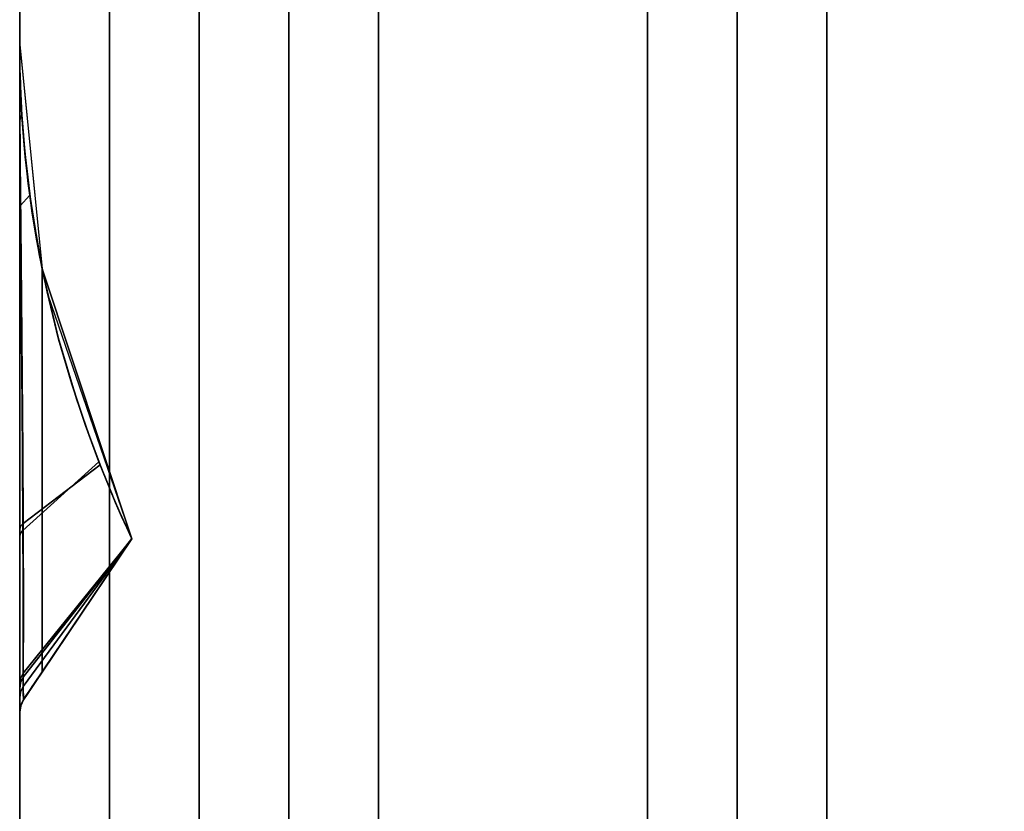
# Model space of a CAD drawing. Header units: centimetres. Extents: x -18 to 18, y -18 to 18.
# Tile 7 of 45: x -18 to -13.6, y -5.7 to -2.2. Entities that reach past the tile are written whole.
import ezdxf

# ---------------------------------------------------------------- set-up
doc = ezdxf.new("R2010")
doc.units = ezdxf.units.CM
doc.layers.get('0').update_dxf_attribs({"true_color": 0x5890e1})

msp = doc.modelspace()

# ---------------------------------------------------------------- linework, layer by layer
at = {"color": 183, "true_color": 0x8c58e1}
for points in [[(-17.9923, -17.6, 0), (-18, -17.6, 0), (-18, 17.6, 0), (-17.9923, 17.6, 0), (-17.9695, 17.6, 0), (-17.9325, 17.6, 0), (-17.8827, 17.6, 0), (-17.8221, 17.6, 0), (-17.753, 17.6, 0), (-17.678, 17.6, 0), (-17.6, 17.6, 0), (-17.6, -17.6, 0), (-17.678, -17.6, 0), (-17.753, -17.6, 0), (-17.8221, -17.6, 0), (-17.8827, -17.6, 0), (-17.9325, -17.6, 0), (-17.9695, -17.6, 0)], [(-18, 17.6, 0), (-18, -17.6, 0), (-18, -17.6, 0), (-18, 17.6, 0)], [(-17.678, 17.6, 0), (-17.753, 17.6, 0), (-17.8221, 17.6, 0), (-17.8827, 17.6, 0), (-17.9325, 17.6, 0), (-17.9695, 17.6, 0), (-17.9923, 17.6, 0), (-18, 17.6, 0), (-18, -17.6, 0), (-17.9923, -17.6, 0), (-17.9695, -17.6, 0), (-17.9325, -17.6, 0), (-17.8827, -17.6, 0), (-17.8221, -17.6, 0), (-17.753, -17.6, 0), (-17.678, -17.6, 0), (-17.6, -17.6, 0), (-17.6, 17.6, 0)], [(17.6, 17.6, 0), (17.6, -17.6, 0), (-17.6, -17.6, 0), (-17.6, 17.6, 0)], [(-17.6, 17.6, 0), (-17.6, -17.6, 0), (17.6, -17.6, 0), (17.6, 17.6, 0)], [(-17.2, -16.4, 0), (-17.2, 16.4, 0), (-17.1227, 16.4, 0), (-17.0469, 16.4, 0), (-16.9771, 16.4, 0), (-16.9171, 16.4, 0), (-16.8678, 16.4, 0), (-16.8304, 16.4, 0), (-16.8075, 16.4, 0), (-16.8, 16.4, 0), (-16.8, -16.4, 0), (-16.8075, -16.4, 0), (-16.8304, -16.4, 0), (-16.8678, -16.4, 0), (-16.9171, -16.4, 0), (-16.9771, -16.4, 0), (-17.0469, -16.4, 0), (-17.1227, -16.4, 0)], [(-16.7923, -16.4, 0), (-16.8, -16.4, 0), (-16.8, 16.4, 0), (-16.7923, 16.4, 0), (-16.7695, 16.4, 0), (-16.7325, 16.4, 0), (-16.6827, 16.4, 0), (-16.6221, 16.4, 0), (-16.553, 16.4, 0), (-16.478, 16.4, 0), (-16.4, 16.4, 0), (-16.4, -16.4, 0), (-16.478, -16.4, 0), (-16.553, -16.4, 0), (-16.6221, -16.4, 0), (-16.6827, -16.4, 0), (-16.7325, -16.4, 0), (-16.7695, -16.4, 0)], [(-16.4, 16.4, 0), (16.4, 16.4, 0), (16.4, -16.4, 0), (-16.4, -16.4, 0)], [(-14.8075, -14.4, 0), (-14.8304, -14.4, 0), (-14.8678, -14.4, 0), (-14.9171, -14.4, 0), (-14.9771, -14.4, 0), (-15.0469, -14.4, 0), (-15.1227, -14.4, 0), (-15.2, -14.4, 0), (-15.2, 14.4, 0), (-15.1227, 14.4, 0), (-15.0469, 14.4, 0), (-14.9771, 14.4, 0), (-14.9171, 14.4, 0), (-14.8678, 14.4, 0), (-14.8304, 14.4, 0), (-14.8075, 14.4, 0), (-14.8, 14.4, 0), (-14.8, -14.4, 0)], [(-14.7923, -14.4, 0), (-14.8, -14.4, 0), (-14.8, 14.4, 0), (-14.7923, 14.4, 0), (-14.7695, 14.4, 0), (-14.7325, 14.4, 0), (-14.6827, 14.4, 0), (-14.6221, 14.4, 0), (-14.553, 14.4, 0), (-14.478, 14.4, 0), (-14.4, 14.4, 0), (-14.4, -14.4, 0), (-14.478, -14.4, 0), (-14.553, -14.4, 0), (-14.6221, -14.4, 0), (-14.6827, -14.4, 0), (-14.7325, -14.4, 0), (-14.7695, -14.4, 0)], [(-14.4, -14.4, 0), (-14.4, 14.4, 0), (14.4, 14.4, 0), (14.4, -14.4, 0)], [(-18, -5.2759, 0), (-18, -2.2994, 0), (-18, -2.2994, 0), (-18, -2.3002, 0), (-18, -2.3002, 0), (-18, -2.3005, 0), (-18, -2.3167, 0), (-18, -2.3157, 0), (-18, -2.4033, 0), (-18, -2.5687, 0), (-18, -2.802, 0), (-18, -3.0911, 0), (-18, -3.4209, 0), (-18, -3.7725, 0), (-18, -4.1253, 0), (-18, -4.4592, 0), (-18, -4.87, 0), (-18, -5.0292, 0), (-18, -5.1514, 0), (-18, -5.1514, 0), (-18, -5.2447, 0), (-18, -5.276, 0)], [(-17.9984, -2.4249, 0), (-18, -2.2994, 0), (-18, -5.2759, 0), (-17.9956, -5.2467, 0), (-17.9829, -5.22, 0), (-17.9643, -5.1924, 0), (-17.9438, -5.1619, 0), (-17.9221, -5.1296, 0), (-17.9, -5.0968, 0), (-17.9, -3.2985, 0), (-17.9121, -3.2364, 0), (-17.9235, -3.1742, 0), (-17.9439, -3.0496, 0), (-17.9611, -2.9249, 0), (-17.9751, -2.8002, 0), (-17.986, -2.6754, 0), (-17.9938, -2.5503, 0)], [(-17.9999, -2.3146, 0), (-17.9999, -2.3002, 0), (-17.9999, -2.2994, 0), (-18, -2.2994, 0), (-17.9, -3.2985, 0), (-17.4999, -4.5025, 0), (-17.4998, -4.5025, 0), (-17.4998, -4.5025, 0), (-17.5089, -4.4834, 0), (-17.5284, -4.4411, 0), (-17.5532, -4.3855, 0), (-17.5809, -4.3208, 0), (-17.61, -4.2507, 0), (-17.6409, -4.1733, 0), (-17.6935, -4.0333, 0), (-17.7469, -3.8781, 0), (-17.8277, -3.606, 0), (-17.8965, -3.3153, 0), (-17.9472, -3.027, 0), (-17.9785, -2.765, 0), (-17.99, -2.6165, 0), (-17.997, -2.4734, 0), (-17.9987, -2.4084, 0), (-17.9996, -2.3538, 0)], [(-18, -5.2761, 0), (-18, -5.2762, 0), (-18, -2.2999, 0), (-18, -2.2999, 0), (-18, -2.2999, 0), (-18, -2.2999, 0), (-18, -2.3217, 0), (-18, -2.3215, 0), (-18, -2.3311, 0), (-18, -2.4419, 0), (-18, -2.6272, 0), (-18, -3.0057, 0), (-18, -3.3576, 0), (-18, -3.7399, 0), (-18, -4.1263, 0), (-18, -4.4902, 0), (-18, -4.7085, 0), (-18, -4.8985, 0), (-18, -5.054, 0), (-18, -5.1702, 0), (-18, -5.2124, 0), (-18, -5.2753, 0)], [(-17.9985, -2.4237, 0), (-18, -2.2999, 0), (-18, -5.276, 0), (-17.9958, -5.2474, 0), (-17.9829, -5.2203, 0), (-17.9672, -5.197, 0), (-17.9469, -5.1669, 0), (-17.9238, -5.1326, 0), (-17.9, -5.0971, 0), (-17.9, -3.2992, 0), (-17.9122, -3.237, 0), (-17.9236, -3.1747, 0), (-17.944, -3.0499, 0), (-17.9612, -2.9249, 0), (-17.9753, -2.7999, 0), (-17.9861, -2.6747, 0), (-17.9939, -2.5493, 0)], [(-18, -2.3002, 0), (-18, -2.2999, 0), (-18, -2.2999, 0), (-18, -2.2999, 0), (-17.9, -3.2992, 0), (-17.875, -3.4155, 0), (-17.4999, -4.503, 0), (-17.4998, -4.503, 0), (-17.4998, -4.503, 0), (-17.4998, -4.503, 0), (-17.4998, -4.503, 0), (-17.5002, -4.5022, 0), (-17.5064, -4.4894, 0), (-17.5227, -4.4543, 0), (-17.5454, -4.4037, 0), (-17.5722, -4.342, 0), (-17.6012, -4.2729, 0), (-17.6305, -4.2002, 0), (-17.6464, -4.1598, 0), (-17.7067, -3.997, 0), (-17.768, -3.8126, 0), (-17.8263, -3.6117, 0), (-17.8781, -3.4015, 0), (-17.9116, -3.2398, 0), (-17.9553, -2.9701, 0), (-17.962, -2.918, 0), (-17.9791, -2.7589, 0), (-17.9904, -2.6126, 0), (-17.9947, -2.5338, 0), (-17.9974, -2.4647, 0), (-17.9989, -2.4027, 0), (-17.9997, -2.3514, 0), (-18, -2.3155, 0), (-18, -2.3031, 0)], [(-17.9947, -2.5338, 0), (-17.9904, -2.6126, 0), (-17.9994, -2.6355, 0), (-17.9997, -2.5248, 0), (-17.9999, -2.4346, 0), (-18, -2.3665, 0), (-18, -2.3217, 0), (-18, -2.2999, 0), (-18, -2.2999, 0), (-18, -2.3002, 0), (-18, -2.3031, 0), (-18, -2.3155, 0), (-17.9997, -2.3514, 0), (-17.9989, -2.4027, 0), (-17.9974, -2.4647, 0)], [(-18, -5.2764, 0), (-18, -5.2765, 0), (-18, -2.3001, 0), (-18, -2.3001, 0), (-18, -2.3001, 0), (-18, -2.3001, 0), (-18, -2.322, 0), (-18, -2.3216, 0), (-18, -2.3378, 0), (-18, -2.4487, 0), (-18, -2.6274, 0), (-18, -3.006, 0), (-18, -3.3579, 0), (-18, -3.7402, 0), (-18, -4.1266, 0), (-18, -4.4905, 0), (-18, -4.7088, 0), (-18, -4.8988, 0), (-18, -5.0542, 0), (-18, -5.1705, 0), (-18, -5.2127, 0), (-18, -5.2755, 0)], [(-18, -5.2764, 0), (-18, -5.2765, 0), (-18, -2.3001, 0), (-18, -2.3001, 0), (-18, -2.3001, 0), (-18, -2.3001, 0), (-18, -2.322, 0), (-18, -2.3216, 0), (-18, -2.3378, 0), (-18, -2.4487, 0), (-18, -2.6274, 0), (-18, -3.006, 0), (-18, -3.3579, 0), (-18, -3.7402, 0), (-18, -4.1266, 0), (-18, -4.4905, 0), (-18, -4.7088, 0), (-18, -4.8988, 0), (-18, -5.0542, 0), (-18, -5.1705, 0), (-18, -5.2127, 0), (-18, -5.2755, 0)], [(-18, -5.2764, 0), (-18, -5.2765, 0), (-18, -2.3001, 0), (-18, -2.3001, 0), (-18, -2.3001, 0), (-18, -2.3001, 0), (-18, -2.322, 0), (-18, -2.3216, 0), (-18, -2.3378, 0), (-18, -2.4487, 0), (-18, -2.6274, 0), (-18, -3.006, 0), (-18, -3.3579, 0), (-18, -3.7402, 0), (-18, -4.1266, 0), (-18, -4.4905, 0), (-18, -4.7088, 0), (-18, -4.8988, 0), (-18, -5.0542, 0), (-18, -5.1705, 0), (-18, -5.2127, 0), (-18, -5.2755, 0)], [(-18, -5.2764, 0), (-18, -5.2765, 0), (-18, -2.3001, 0), (-18, -2.3001, 0), (-18, -2.3001, 0), (-18, -2.3001, 0), (-18, -2.322, 0), (-18, -2.3216, 0), (-18, -2.3378, 0), (-18, -2.4487, 0), (-18, -2.6274, 0), (-18, -3.006, 0), (-18, -3.3579, 0), (-18, -3.7402, 0), (-18, -4.1266, 0), (-18, -4.4905, 0), (-18, -4.7088, 0), (-18, -4.8988, 0), (-18, -5.0542, 0), (-18, -5.1705, 0), (-18, -5.2127, 0), (-18, -5.2755, 0)], [(-17.9985, -2.424, 0), (-18, -2.3001, 0), (-18, -5.2763, 0), (-17.9958, -5.2477, 0), (-17.9829, -5.2206, 0), (-17.9672, -5.1973, 0), (-17.9469, -5.1672, 0), (-17.9238, -5.1328, 0), (-17.9, -5.0974, 0), (-17.9, -3.2995, 0), (-17.9122, -3.2373, 0), (-17.9236, -3.175, 0), (-17.944, -3.0502, 0), (-17.9612, -2.9252, 0), (-17.9753, -2.8002, 0), (-17.9861, -2.6749, 0), (-17.9939, -2.5495, 0)], [(-17.9985, -2.424, 0), (-18, -2.3001, 0), (-18, -5.2763, 0), (-17.9958, -5.2477, 0), (-17.9829, -5.2206, 0), (-17.9672, -5.1973, 0), (-17.9469, -5.1672, 0), (-17.9238, -5.1328, 0), (-17.9, -5.0974, 0), (-17.9, -3.2995, 0), (-17.9122, -3.2373, 0), (-17.9236, -3.175, 0), (-17.944, -3.0502, 0), (-17.9612, -2.9252, 0), (-17.9753, -2.8002, 0), (-17.9861, -2.6749, 0), (-17.9939, -2.5495, 0)], [(-17.9985, -2.424, 0), (-18, -2.3001, 0), (-18, -5.2763, 0), (-17.9958, -5.2477, 0), (-17.9829, -5.2206, 0), (-17.9672, -5.1973, 0), (-17.9469, -5.1672, 0), (-17.9238, -5.1328, 0), (-17.9, -5.0974, 0), (-17.9, -3.2995, 0), (-17.9122, -3.2373, 0), (-17.9236, -3.175, 0), (-17.944, -3.0502, 0), (-17.9612, -2.9252, 0), (-17.9753, -2.8002, 0), (-17.9861, -2.6749, 0), (-17.9939, -2.5495, 0)], [(-17.9985, -2.424, 0), (-18, -2.3001, 0), (-18, -5.2763, 0), (-17.9958, -5.2477, 0), (-17.9829, -5.2206, 0), (-17.9672, -5.1973, 0), (-17.9469, -5.1672, 0), (-17.9238, -5.1328, 0), (-17.9, -5.0974, 0), (-17.9, -3.2995, 0), (-17.9122, -3.2373, 0), (-17.9236, -3.175, 0), (-17.944, -3.0502, 0), (-17.9612, -2.9252, 0), (-17.9753, -2.8002, 0), (-17.9861, -2.6749, 0), (-17.9939, -2.5495, 0)], [(-18, -2.3005, 0), (-18, -2.3001, 0), (-18, -2.3001, 0), (-18, -2.3001, 0), (-17.9, -3.2995, 0), (-17.875, -3.4157, 0), (-17.4999, -4.5033, 0), (-17.4998, -4.5033, 0), (-17.4998, -4.5033, 0), (-17.4998, -4.5033, 0), (-17.4998, -4.5033, 0), (-17.5002, -4.5025, 0), (-17.5064, -4.4897, 0), (-17.5227, -4.4546, 0), (-17.5454, -4.404, 0), (-17.5722, -4.3423, 0), (-17.6012, -4.2732, 0), (-17.6305, -4.2004, 0), (-17.6464, -4.1601, 0), (-17.7067, -3.9973, 0), (-17.768, -3.8128, 0), (-17.8263, -3.612, 0), (-17.8781, -3.4017, 0), (-17.9116, -3.2401, 0), (-17.9553, -2.9704, 0), (-17.962, -2.9183, 0), (-17.9791, -2.7592, 0), (-17.9904, -2.6129, 0), (-17.9947, -2.5341, 0), (-17.9974, -2.465, 0), (-17.9989, -2.403, 0), (-17.9997, -2.3517, 0), (-18, -2.3158, 0), (-18, -2.3033, 0)], [(-18, -2.3005, 0), (-18, -2.3001, 0), (-18, -2.3001, 0), (-18, -2.3001, 0), (-17.9, -3.2995, 0), (-17.875, -3.4157, 0), (-17.4999, -4.5033, 0), (-17.4998, -4.5033, 0), (-17.4998, -4.5033, 0), (-17.4998, -4.5033, 0), (-17.4998, -4.5033, 0), (-17.5002, -4.5025, 0), (-17.5064, -4.4897, 0), (-17.5227, -4.4546, 0), (-17.5454, -4.404, 0), (-17.5722, -4.3423, 0), (-17.6012, -4.2732, 0), (-17.6305, -4.2004, 0), (-17.6464, -4.1601, 0), (-17.7067, -3.9973, 0), (-17.768, -3.8128, 0), (-17.8263, -3.612, 0), (-17.8781, -3.4017, 0), (-17.9116, -3.2401, 0), (-17.9397, -3.0779, 0), (-17.9553, -2.9704, 0), (-17.962, -2.9183, 0), (-17.9791, -2.7592, 0), (-17.9904, -2.6129, 0), (-17.9947, -2.5341, 0), (-17.9974, -2.465, 0), (-17.9989, -2.403, 0), (-17.9997, -2.3517, 0), (-18, -2.3158, 0), (-18, -2.3033, 0)], [(-18, -2.3005, 0), (-18, -2.3001, 0), (-18, -2.3001, 0), (-18, -2.3001, 0), (-17.9, -3.2995, 0), (-17.875, -3.4157, 0), (-17.4999, -4.5033, 0), (-17.4998, -4.5033, 0), (-17.4998, -4.5033, 0), (-17.4998, -4.5033, 0), (-17.4998, -4.5033, 0), (-17.5002, -4.5025, 0), (-17.5064, -4.4897, 0), (-17.5227, -4.4546, 0), (-17.5454, -4.404, 0), (-17.5722, -4.3423, 0), (-17.6012, -4.2732, 0), (-17.6305, -4.2004, 0), (-17.6464, -4.1601, 0), (-17.7067, -3.9973, 0), (-17.768, -3.8128, 0), (-17.8263, -3.612, 0), (-17.8781, -3.4017, 0), (-17.9116, -3.2401, 0), (-17.9397, -3.0779, 0), (-17.9553, -2.9704, 0), (-17.962, -2.9183, 0), (-17.9791, -2.7592, 0), (-17.9904, -2.6129, 0), (-17.9947, -2.5341, 0), (-17.9974, -2.465, 0), (-17.9989, -2.403, 0), (-17.9997, -2.3517, 0), (-18, -2.3158, 0), (-18, -2.3033, 0)], [(-18, -2.3005, 0), (-18, -2.3001, 0), (-18, -2.3001, 0), (-18, -2.3001, 0), (-17.9, -3.2995, 0), (-17.875, -3.4157, 0), (-17.4999, -4.5033, 0), (-17.4998, -4.5033, 0), (-17.4998, -4.5033, 0), (-17.4998, -4.5033, 0), (-17.4998, -4.5033, 0), (-17.5002, -4.5025, 0), (-17.5064, -4.4897, 0), (-17.5227, -4.4546, 0), (-17.5454, -4.404, 0), (-17.5722, -4.3423, 0), (-17.6012, -4.2732, 0), (-17.6305, -4.2004, 0), (-17.6464, -4.1601, 0), (-17.7067, -3.9973, 0), (-17.768, -3.8128, 0), (-17.8263, -3.612, 0), (-17.8781, -3.4017, 0), (-17.9116, -3.2401, 0), (-17.9397, -3.0779, 0), (-17.9553, -2.9704, 0), (-17.962, -2.9183, 0), (-17.9791, -2.7592, 0), (-17.9904, -2.6129, 0), (-17.9947, -2.5341, 0), (-17.9974, -2.465, 0), (-17.9989, -2.403, 0), (-17.9997, -2.3517, 0), (-18, -2.3158, 0), (-18, -2.3033, 0)], [(-17.9947, -2.5341, 0), (-17.9904, -2.6129, 0), (-17.9994, -2.6358, 0), (-17.9997, -2.5251, 0), (-17.9999, -2.4349, 0), (-18, -2.3668, 0), (-18, -2.322, 0), (-18, -2.3001, 0), (-18, -2.3001, 0), (-18, -2.3005, 0), (-18, -2.3033, 0), (-18, -2.3158, 0), (-17.9997, -2.3517, 0), (-17.9989, -2.403, 0), (-17.9974, -2.465, 0)], [(-17.9947, -2.5341, 0), (-17.9904, -2.6129, 0), (-17.9994, -2.6358, 0), (-17.9997, -2.5251, 0), (-17.9999, -2.4349, 0), (-18, -2.3668, 0), (-18, -2.322, 0), (-18, -2.3001, 0), (-18, -2.3001, 0), (-18, -2.3005, 0), (-18, -2.3033, 0), (-18, -2.3158, 0), (-17.9997, -2.3517, 0), (-17.9989, -2.403, 0), (-17.9974, -2.465, 0)], [(-17.9947, -2.5341, 0), (-17.9904, -2.6129, 0), (-17.9994, -2.6358, 0), (-17.9997, -2.5251, 0), (-17.9999, -2.4349, 0), (-18, -2.3668, 0), (-18, -2.322, 0), (-18, -2.3001, 0), (-18, -2.3001, 0), (-18, -2.3005, 0), (-18, -2.3033, 0), (-18, -2.3158, 0), (-17.9997, -2.3517, 0), (-17.9989, -2.403, 0), (-17.9974, -2.465, 0)], [(-17.9947, -2.5341, 0), (-17.9904, -2.6129, 0), (-17.9994, -2.6358, 0), (-17.9997, -2.5251, 0), (-17.9999, -2.4349, 0), (-18, -2.3668, 0), (-18, -2.322, 0), (-18, -2.3001, 0), (-18, -2.3001, 0), (-18, -2.3005, 0), (-18, -2.3033, 0), (-18, -2.3158, 0), (-17.9997, -2.3517, 0), (-17.9989, -2.403, 0), (-17.9974, -2.465, 0)], [(-18, -2.3167, 0), (-18, -2.3005, 0), (-18, -2.3005, 0), (-17.9999, -2.3002, 0), (-17.9999, -2.3146, 0), (-17.9996, -2.3538, 0), (-17.9987, -2.4084, 0), (-17.997, -2.4734, 0), (-17.9966, -2.4849, 0), (-17.99, -2.6165, 0), (-17.9783, -2.7649, 0), (-17.9472, -3.027, 0), (-17.8965, -3.3153, 0), (-17.8277, -3.606, 0), (-17.7469, -3.8781, 0), (-17.6934, -4.0333, 0), (-17.6409, -4.1733, 0), (-17.9847, -4.4351, 0), (-17.9866, -4.1139, 0), (-17.9892, -3.7729, 0), (-17.9923, -3.4304, 0), (-17.9953, -3.1053, 0), (-17.9977, -2.8159, 0), (-17.9993, -2.5784, 0), (-17.9998, -2.408, 0)], [(-17.9961, -4.4466, 0), (-18, -4.4592, 0), (-18, -4.1253, 0), (-18, -3.7725, 0), (-18, -3.4209, 0), (-18, -3.0911, 0), (-18, -2.802, 0), (-18, -2.5687, 0), (-18, -2.4033, 0), (-18, -2.3157, 0), (-18, -2.3167, 0), (-17.9998, -2.408, 0), (-17.9993, -2.5784, 0), (-17.9977, -2.8159, 0), (-17.9953, -3.1053, 0), (-17.9923, -3.4304, 0), (-17.9892, -3.7729, 0), (-17.9866, -4.1139, 0), (-17.9847, -4.4351, 0)], [(-18, -2.3217, 0), (-18, -2.3217, 0), (-18, -2.3218, 0), (-18, -2.3218, 0), (-18, -2.3668, 0), (-17.9999, -2.4349, 0), (-17.9994, -2.6355, 0), (-18, -2.6272, 0), (-18, -2.4419, 0), (-18, -2.3311, 0), (-18, -2.3311, 0)], [(-18, -2.322, 0), (-18, -2.322, 0), (-18, -2.3221, 0), (-18, -2.3221, 0), (-18, -2.367, 0), (-17.9999, -2.4352, 0), (-17.9994, -2.6358, 0), (-18, -2.6274, 0), (-18, -2.4487, 0), (-18, -2.3378, 0)], [(-18, -2.322, 0), (-18, -2.322, 0), (-18, -2.3221, 0), (-18, -2.3221, 0), (-18, -2.367, 0), (-17.9999, -2.4352, 0), (-17.9994, -2.6358, 0), (-18, -2.6274, 0), (-18, -2.4487, 0), (-18, -2.3378, 0)], [(-18, -2.322, 0), (-18, -2.322, 0), (-18, -2.3221, 0), (-18, -2.3221, 0), (-18, -2.367, 0), (-17.9999, -2.4352, 0), (-17.9994, -2.6358, 0), (-18, -2.6274, 0), (-18, -2.4487, 0), (-18, -2.3378, 0)], [(-18, -2.322, 0), (-18, -2.322, 0), (-18, -2.3221, 0), (-18, -2.3221, 0), (-18, -2.367, 0), (-17.9999, -2.4352, 0), (-17.9994, -2.6358, 0), (-18, -2.6274, 0), (-18, -2.4487, 0), (-18, -2.3378, 0)], [(-18, -3.0057, 0), (-18, -2.6272, 0), (-17.9994, -2.6355, 0), (-17.9972, -3.018, 0)], [(-18, -3.006, 0), (-18, -2.6274, 0), (-17.9994, -2.6358, 0), (-17.9972, -3.0183, 0)], [(-18, -3.006, 0), (-18, -2.6274, 0), (-17.9994, -2.6358, 0), (-17.9972, -3.0183, 0)], [(-18, -3.006, 0), (-18, -2.6274, 0), (-17.9994, -2.6358, 0), (-17.9972, -3.0183, 0)], [(-18, -3.006, 0), (-18, -2.6274, 0), (-17.9994, -2.6358, 0), (-17.9972, -3.0183, 0)], [(-17.9994, -2.6355, 0), (-17.9904, -2.6126, 0), (-17.9791, -2.7589, 0), (-17.962, -2.918, 0), (-17.962, -2.9179, 0), (-17.9553, -2.9701, 0), (-17.9972, -3.018, 0), (-17.9986, -2.813, 0)], [(-17.9994, -2.6358, 0), (-17.9904, -2.6129, 0), (-17.9791, -2.7592, 0), (-17.962, -2.9183, 0), (-17.962, -2.9182, 0), (-17.9553, -2.9704, 0), (-17.9972, -3.0183, 0), (-17.9986, -2.8132, 0)], [(-17.9994, -2.6358, 0), (-17.9904, -2.6129, 0), (-17.9791, -2.7592, 0), (-17.962, -2.9183, 0), (-17.9552, -2.9704, 0), (-17.9972, -3.0183, 0), (-17.9986, -2.8132, 0)], [(-17.9994, -2.6358, 0), (-17.9904, -2.6129, 0), (-17.9791, -2.7592, 0), (-17.962, -2.9183, 0), (-17.9552, -2.9704, 0), (-17.9972, -3.0183, 0), (-17.9986, -2.8132, 0)], [(-17.9994, -2.6358, 0), (-17.9904, -2.6129, 0), (-17.9791, -2.7592, 0), (-17.962, -2.9183, 0), (-17.9552, -2.9704, 0), (-17.9972, -3.0183, 0), (-17.9986, -2.8132, 0)], [(-17.9116, -3.2398, 0), (-17.9115, -3.2398, 0), (-17.8781, -3.4015, 0), (-17.8781, -3.4015, 0), (-17.8263, -3.6117, 0), (-17.768, -3.8126, 0), (-17.7067, -3.997, 0), (-17.6464, -4.1598, 0), (-17.9857, -4.4658, 0), (-17.9881, -4.1156, 0), (-17.9911, -3.7413, 0), (-17.9944, -3.3672, 0), (-17.9972, -3.018, 0), (-17.9553, -2.9701, 0)], [(-17.9116, -3.2401, 0), (-17.9115, -3.2401, 0), (-17.8781, -3.4017, 0), (-17.8781, -3.4017, 0), (-17.8263, -3.612, 0), (-17.768, -3.8128, 0), (-17.7067, -3.9973, 0), (-17.6464, -4.1601, 0), (-17.9857, -4.4661, 0), (-17.9881, -4.1158, 0), (-17.9911, -3.7415, 0), (-17.9944, -3.3675, 0), (-17.9972, -3.0183, 0), (-17.9553, -2.9704, 0)], [(-17.9116, -3.2401, 0), (-17.9115, -3.2401, 0), (-17.8781, -3.4017, 0), (-17.8781, -3.4017, 0), (-17.8263, -3.612, 0), (-17.768, -3.8128, 0), (-17.7067, -3.9973, 0), (-17.6464, -4.1601, 0), (-17.9857, -4.4661, 0), (-17.9881, -4.1158, 0), (-17.9911, -3.7415, 0), (-17.9944, -3.3675, 0), (-17.9972, -3.0183, 0), (-17.9553, -2.9704, 0), (-17.9397, -3.0779, 0)], [(-17.9116, -3.2401, 0), (-17.9115, -3.2401, 0), (-17.8781, -3.4017, 0), (-17.8781, -3.4017, 0), (-17.8263, -3.612, 0), (-17.768, -3.8128, 0), (-17.7067, -3.9973, 0), (-17.6464, -4.1601, 0), (-17.9857, -4.4661, 0), (-17.9881, -4.1158, 0), (-17.9911, -3.7415, 0), (-17.9944, -3.3675, 0), (-17.9972, -3.0183, 0), (-17.9553, -2.9704, 0), (-17.9397, -3.0779, 0)], [(-17.9116, -3.2401, 0), (-17.9115, -3.2401, 0), (-17.8781, -3.4017, 0), (-17.8781, -3.4017, 0), (-17.8263, -3.612, 0), (-17.768, -3.8128, 0), (-17.7067, -3.9973, 0), (-17.6464, -4.1601, 0), (-17.9857, -4.4661, 0), (-17.9881, -4.1158, 0), (-17.9911, -3.7415, 0), (-17.9944, -3.3675, 0), (-17.9972, -3.0183, 0), (-17.9553, -2.9704, 0), (-17.9397, -3.0779, 0)], [(-17.9963, -4.4776, 0), (-18, -4.4902, 0), (-18, -4.1263, 0), (-18, -3.7399, 0), (-18, -3.3576, 0), (-18, -3.0057, 0), (-17.9972, -3.018, 0), (-17.9944, -3.3672, 0), (-17.9911, -3.7413, 0), (-17.9881, -4.1156, 0), (-17.9857, -4.4658, 0)], [(-17.9963, -4.4778, 0), (-18, -4.4905, 0), (-18, -4.1266, 0), (-18, -3.7402, 0), (-18, -3.3579, 0), (-18, -3.006, 0), (-17.9972, -3.0183, 0), (-17.9944, -3.3675, 0), (-17.9911, -3.7415, 0), (-17.9881, -4.1158, 0), (-17.9857, -4.4661, 0)], [(-17.9963, -4.4778, 0), (-18, -4.4905, 0), (-18, -4.1266, 0), (-18, -3.7402, 0), (-18, -3.3579, 0), (-18, -3.006, 0), (-17.9972, -3.0183, 0), (-17.9944, -3.3675, 0), (-17.9911, -3.7415, 0), (-17.9881, -4.1158, 0), (-17.9857, -4.4661, 0)], [(-17.9963, -4.4778, 0), (-18, -4.4905, 0), (-18, -4.1266, 0), (-18, -3.7402, 0), (-18, -3.3579, 0), (-18, -3.006, 0), (-17.9972, -3.0183, 0), (-17.9944, -3.3675, 0), (-17.9911, -3.7415, 0), (-17.9881, -4.1158, 0), (-17.9857, -4.4661, 0)], [(-17.9963, -4.4778, 0), (-18, -4.4905, 0), (-18, -4.1266, 0), (-18, -3.7402, 0), (-18, -3.3579, 0), (-18, -3.006, 0), (-17.9972, -3.0183, 0), (-17.9944, -3.3675, 0), (-17.9911, -3.7415, 0), (-17.9881, -4.1158, 0), (-17.9857, -4.4661, 0)], [(-17.9, -5.0968, 0), (-17.4999, -4.5025, 0), (-17.9, -3.2985, 0)], [(-17.9, -5.0971, 0), (-17.4999, -4.503, 0), (-17.9, -3.2992, 0)], [(-17.9, -5.0974, 0), (-17.4999, -4.5033, 0), (-17.9, -3.2995, 0)], [(-17.9, -5.0974, 0), (-17.4999, -4.5033, 0), (-17.9, -3.2995, 0)], [(-17.9, -5.0974, 0), (-17.4999, -4.5033, 0), (-17.9, -3.2995, 0)], [(-17.9, -5.0974, 0), (-17.4999, -4.5033, 0), (-17.9, -3.2995, 0)], [(-17.6464, -4.1598, 0), (-17.6305, -4.2002, 0), (-17.6012, -4.2729, 0), (-17.5722, -4.342, 0), (-17.5454, -4.4037, 0), (-17.5227, -4.4543, 0), (-17.5064, -4.4894, 0), (-17.5002, -4.5022, 0), (-17.9844, -5.1202, 0), (-17.9839, -5.0076, 0), (-17.9841, -4.858, 0), (-17.9847, -4.6755, 0), (-17.9857, -4.4658, 0)], [(-17.6464, -4.1601, 0), (-17.6305, -4.2004, 0), (-17.6012, -4.2732, 0), (-17.5722, -4.3423, 0), (-17.5454, -4.404, 0), (-17.5227, -4.4546, 0), (-17.5064, -4.4897, 0), (-17.5002, -4.5025, 0), (-17.9844, -5.1205, 0), (-17.9839, -5.0079, 0), (-17.9841, -4.8582, 0), (-17.9847, -4.6758, 0), (-17.9857, -4.4661, 0)], [(-17.6464, -4.1601, 0), (-17.6305, -4.2004, 0), (-17.6012, -4.2732, 0), (-17.5722, -4.3423, 0), (-17.5454, -4.404, 0), (-17.5227, -4.4546, 0), (-17.5064, -4.4897, 0), (-17.5002, -4.5025, 0), (-17.9844, -5.1205, 0), (-17.9839, -5.0079, 0), (-17.9841, -4.8582, 0), (-17.9847, -4.6758, 0), (-17.9857, -4.4661, 0)], [(-17.6464, -4.1601, 0), (-17.6305, -4.2004, 0), (-17.6012, -4.2732, 0), (-17.5722, -4.3423, 0), (-17.5454, -4.404, 0), (-17.5227, -4.4546, 0), (-17.5064, -4.4897, 0), (-17.5002, -4.5025, 0), (-17.9844, -5.1205, 0), (-17.9839, -5.0079, 0), (-17.9841, -4.8582, 0), (-17.9847, -4.6758, 0), (-17.9857, -4.4661, 0)], [(-17.6464, -4.1601, 0), (-17.6305, -4.2004, 0), (-17.6012, -4.2732, 0), (-17.5722, -4.3423, 0), (-17.5454, -4.404, 0), (-17.5227, -4.4546, 0), (-17.5064, -4.4897, 0), (-17.5002, -4.5025, 0), (-17.9844, -5.1205, 0), (-17.9839, -5.0079, 0), (-17.9841, -4.8582, 0), (-17.9847, -4.6758, 0), (-17.9857, -4.4661, 0)], [(-17.61, -4.2507, 0), (-17.586, -4.3088, 0), (-17.5809, -4.3208, 0), (-17.5532, -4.3855, 0), (-17.5284, -4.4411, 0), (-17.5089, -4.4834, 0), (-17.4998, -4.5025, 0), (-17.9845, -5.1023, 0), (-17.9838, -4.9836, 0), (-17.9836, -4.8299, 0), (-17.9839, -4.6453, 0), (-17.9847, -4.4351, 0), (-17.6409, -4.1733, 0)], [(-17.9961, -4.4466, 0), (-17.9847, -4.4351, 0), (-17.9836, -4.8299, 0), (-17.9845, -5.1023, 0), (-17.996, -5.1258, 0), (-18, -5.1514, 0), (-18, -5.0292, 0), (-18, -4.87, 0), (-18, -4.4592, 0)], [(-18, -4.7085, 0), (-18, -4.4902, 0), (-17.9963, -4.4776, 0), (-17.9857, -4.4658, 0), (-17.9841, -4.858, 0), (-17.9839, -5.0076, 0), (-17.9844, -5.1202, 0), (-17.996, -5.1442, 0), (-18, -5.1702, 0), (-18, -5.054, 0), (-18, -4.8985, 0)], [(-17.9839, -5.0079, 0), (-17.9844, -5.1205, 0), (-17.996, -5.1445, 0), (-18, -5.1705, 0), (-18, -5.0542, 0), (-18, -4.8988, 0), (-18, -4.7088, 0), (-18, -4.4905, 0), (-17.9963, -4.4778, 0), (-17.9857, -4.4661, 0), (-17.9841, -4.8582, 0)], [(-17.9839, -5.0079, 0), (-17.9844, -5.1205, 0), (-17.996, -5.1445, 0), (-18, -5.1705, 0), (-18, -5.0542, 0), (-18, -4.8988, 0), (-18, -4.7088, 0), (-18, -4.4905, 0), (-17.9963, -4.4778, 0), (-17.9857, -4.4661, 0), (-17.9841, -4.8582, 0)], [(-18, -4.7088, 0), (-18, -4.4905, 0), (-17.9963, -4.4778, 0), (-17.9857, -4.4661, 0), (-17.9841, -4.8582, 0), (-17.9839, -5.0079, 0), (-17.9844, -5.1205, 0), (-17.996, -5.1445, 0), (-18, -5.1705, 0), (-18, -5.0542, 0), (-18, -4.8988, 0)], [(-17.9839, -5.0079, 0), (-17.9844, -5.1205, 0), (-17.996, -5.1445, 0), (-18, -5.1705, 0), (-18, -5.0542, 0), (-18, -4.8988, 0), (-18, -4.7088, 0), (-18, -4.4905, 0), (-17.9963, -4.4778, 0), (-17.9857, -4.4661, 0), (-17.9841, -4.8582, 0)], [(-17.9845, -5.1023, 0), (-17.4998, -4.5025, 0), (-17.4998, -4.5025, 0), (-17.4998, -4.5025, 0), (-17.9829, -5.2201, 0), (-17.985, -5.1931, 0)], [(-17.5002, -4.5022, 0), (-17.4998, -4.503, 0), (-17.4998, -4.503, 0), (-17.9847, -5.1615, 0), (-17.9844, -5.1202, 0)], [(-17.5002, -4.5025, 0), (-17.4998, -4.5033, 0), (-17.4998, -4.5033, 0), (-17.9847, -5.1618, 0), (-17.9844, -5.1205, 0)], [(-17.5002, -4.5025, 0), (-17.4998, -4.5033, 0), (-17.4998, -4.5033, 0), (-17.9847, -5.1618, 0), (-17.9844, -5.1205, 0)], [(-17.5002, -4.5025, 0), (-17.4998, -4.5033, 0), (-17.4998, -4.5033, 0), (-17.9847, -5.1618, 0), (-17.9844, -5.1205, 0)], [(-17.5002, -4.5025, 0), (-17.4998, -4.5033, 0), (-17.4998, -4.5033, 0), (-17.9847, -5.1618, 0), (-17.9844, -5.1205, 0)], [(-17.9834, -5.2202, 0), (-17.9847, -5.1615, 0), (-17.4998, -4.503, 0), (-17.4998, -4.503, 0)], [(-17.9834, -5.2205, 0), (-17.9847, -5.1618, 0), (-17.4998, -4.5033, 0), (-17.4998, -4.5033, 0)], [(-17.9834, -5.2205, 0), (-17.9847, -5.1618, 0), (-17.4998, -4.5033, 0), (-17.4998, -4.5033, 0)], [(-17.9834, -5.2205, 0), (-17.9847, -5.1618, 0), (-17.4998, -4.5033, 0), (-17.4998, -4.5033, 0)], [(-17.9834, -5.2205, 0), (-17.9847, -5.1618, 0), (-17.4998, -4.5033, 0), (-17.4998, -4.5033, 0)], [(-17.983, -5.2203, 0), (-17.9834, -5.2202, 0), (-17.4998, -4.503, 0), (-17.4998, -4.503, 0)], [(-17.983, -5.2206, 0), (-17.9834, -5.2205, 0), (-17.4998, -4.5033, 0), (-17.4998, -4.5033, 0)], [(-17.983, -5.2206, 0), (-17.9834, -5.2205, 0), (-17.4998, -4.5033, 0), (-17.4998, -4.5033, 0)], [(-17.983, -5.2206, 0), (-17.9834, -5.2205, 0), (-17.4998, -4.5033, 0), (-17.4998, -4.5033, 0)], [(-17.983, -5.2206, 0), (-17.9834, -5.2205, 0), (-17.4998, -4.5033, 0), (-17.4998, -4.5033, 0)], [(-17.4998, -4.503, 0), (-17.4999, -4.503, 0), (-17.9, -5.0971, 0), (-17.9469, -5.1669, 0), (-17.9672, -5.197, 0), (-17.9829, -5.2203, 0), (-17.983, -5.2203, 0)], [(-17.4998, -4.5033, 0), (-17.4999, -4.5033, 0), (-17.9, -5.0974, 0), (-17.9469, -5.1672, 0), (-17.9672, -5.1973, 0), (-17.9829, -5.2206, 0), (-17.983, -5.2206, 0)], [(-17.4998, -4.5033, 0), (-17.4999, -4.5033, 0), (-17.9, -5.0974, 0), (-17.9469, -5.1672, 0), (-17.9672, -5.1973, 0), (-17.9829, -5.2206, 0), (-17.983, -5.2206, 0)], [(-17.4998, -4.5033, 0), (-17.4999, -4.5033, 0), (-17.9, -5.0974, 0), (-17.9469, -5.1672, 0), (-17.9672, -5.1973, 0), (-17.9829, -5.2206, 0), (-17.983, -5.2206, 0)], [(-17.4998, -4.5033, 0), (-17.4999, -4.5033, 0), (-17.9, -5.0974, 0), (-17.9469, -5.1672, 0), (-17.9672, -5.1973, 0), (-17.9829, -5.2206, 0), (-17.983, -5.2206, 0)], [(-17.4998, -4.5025, 0), (-17.4999, -4.5025, 0), (-17.9, -5.0968, 0), (-17.9438, -5.1619, 0), (-17.9643, -5.1924, 0), (-17.9829, -5.22, 0), (-17.9829, -5.2201, 0)], [(-17.996, -5.1258, 0), (-17.9845, -5.1023, 0), (-17.985, -5.1931, 0), (-17.9829, -5.2201, 0), (-17.9956, -5.2468, 0), (-18, -5.276, 0), (-18, -5.2447, 0), (-18, -5.1514, 0)], [(-18, -5.2124, 0), (-18, -5.1702, 0), (-17.996, -5.1442, 0), (-17.9844, -5.1202, 0), (-17.9847, -5.1615, 0), (-17.9961, -5.1859, 0)], [(-18, -5.2127, 0), (-18, -5.1705, 0), (-17.996, -5.1445, 0), (-17.9844, -5.1205, 0), (-17.9847, -5.1618, 0), (-17.9961, -5.1862, 0)], [(-18, -5.2127, 0), (-18, -5.1705, 0), (-17.996, -5.1445, 0), (-17.9844, -5.1205, 0), (-17.9847, -5.1618, 0), (-17.9961, -5.1862, 0)], [(-18, -5.2127, 0), (-18, -5.1705, 0), (-17.996, -5.1445, 0), (-17.9844, -5.1205, 0), (-17.9847, -5.1618, 0), (-17.9961, -5.1862, 0)], [(-18, -5.2127, 0), (-18, -5.1705, 0), (-17.996, -5.1445, 0), (-17.9844, -5.1205, 0), (-17.9847, -5.1618, 0), (-17.9961, -5.1862, 0)], [(-17.9957, -5.2465, 0), (-18, -5.2753, 0), (-18, -5.2124, 0), (-17.9961, -5.1859, 0), (-17.9847, -5.1615, 0), (-17.9834, -5.2202, 0)], [(-17.9957, -5.2468, 0), (-18, -5.2755, 0), (-18, -5.2127, 0), (-17.9961, -5.1862, 0), (-17.9847, -5.1618, 0), (-17.9834, -5.2205, 0)], [(-17.9957, -5.2468, 0), (-18, -5.2755, 0), (-18, -5.2127, 0), (-17.9961, -5.1862, 0), (-17.9847, -5.1618, 0), (-17.9834, -5.2205, 0)], [(-17.9957, -5.2468, 0), (-18, -5.2755, 0), (-18, -5.2127, 0), (-17.9961, -5.1862, 0), (-17.9847, -5.1618, 0), (-17.9834, -5.2205, 0)], [(-17.9957, -5.2468, 0), (-18, -5.2755, 0), (-18, -5.2127, 0), (-17.9961, -5.1862, 0), (-17.9847, -5.1618, 0), (-17.9834, -5.2205, 0)], [(-17.9956, -5.2468, 0), (-17.9829, -5.2201, 0), (-17.9829, -5.22, 0), (-17.9956, -5.2467, 0), (-18, -5.2759, 0), (-18, -5.276, 0)], [(-18, -5.2761, 0), (-18, -5.2753, 0), (-17.9957, -5.2465, 0), (-17.9834, -5.2202, 0), (-17.983, -5.2203, 0), (-17.9956, -5.2469, 0)], [(-17.9956, -5.2469, 0), (-17.983, -5.2203, 0), (-17.9829, -5.2203, 0), (-17.9958, -5.2474, 0), (-18, -5.2759, 0), (-18, -5.2762, 0), (-18, -5.2761, 0)], [(-18, -5.2764, 0), (-18, -5.2755, 0), (-17.9957, -5.2468, 0), (-17.9834, -5.2205, 0), (-17.983, -5.2206, 0), (-17.9956, -5.2472, 0)], [(-18, -5.2764, 0), (-18, -5.2755, 0), (-17.9957, -5.2468, 0), (-17.9834, -5.2205, 0), (-17.983, -5.2206, 0), (-17.9956, -5.2472, 0)], [(-18, -5.2764, 0), (-18, -5.2755, 0), (-17.9957, -5.2468, 0), (-17.9834, -5.2205, 0), (-17.983, -5.2206, 0), (-17.9956, -5.2472, 0)], [(-18, -5.2764, 0), (-18, -5.2755, 0), (-17.9957, -5.2468, 0), (-17.9834, -5.2205, 0), (-17.983, -5.2206, 0), (-17.9956, -5.2472, 0)], [(-17.9956, -5.2472, 0), (-17.983, -5.2206, 0), (-17.9829, -5.2206, 0), (-17.9958, -5.2477, 0), (-18, -5.2762, 0), (-18, -5.2765, 0), (-18, -5.2764, 0)], [(-17.9956, -5.2472, 0), (-17.983, -5.2206, 0), (-17.9829, -5.2206, 0), (-17.9958, -5.2477, 0), (-18, -5.2762, 0), (-18, -5.2765, 0), (-18, -5.2764, 0)], [(-17.9956, -5.2472, 0), (-17.983, -5.2206, 0), (-17.9829, -5.2206, 0), (-17.9958, -5.2477, 0), (-18, -5.2762, 0), (-18, -5.2765, 0), (-18, -5.2764, 0)], [(-17.9956, -5.2472, 0), (-17.983, -5.2206, 0), (-17.9829, -5.2206, 0), (-17.9958, -5.2477, 0), (-18, -5.2762, 0), (-18, -5.2765, 0), (-18, -5.2764, 0)]]:
    msp.add_polyline3d(points, close=True, dxfattribs=at)
for points in [[(16.4, 17.2, 0), (-16.4, 17.2, 0), (-16.6616, 17.156, 0), (-16.7897, 17.0987, 0), (-16.9075, 17.0184, 0), (-17.0092, 16.9185, 0), (-17.0904, 16.8041, 0), (-17.1846, 16.5561, 0), (-17.2, 16.4, 0), (-17.2, -16.4, 0), (-17.1846, -16.5561, 0), (-17.1391, -16.7061, 0), (-17.0443, -16.8741, 0), (-16.9075, -17.0184, 0), (-16.7393, -17.1245, 0), (-16.556, -17.1846, 0), (-16.4, -17.2, 0), (16.4, -17.2, 0)], [(14.4, 15.2, 0), (-14.4, 15.2, 0), (-14.5455, 15.1866, 0), (-14.6944, 15.1438, 0), (-14.8377, 15.0696, 0), (-14.9657, 14.9657, 0), (-15.0696, 14.8378, 0), (-15.1438, 14.6945, 0), (-15.1866, 14.5456, 0), (-15.2, 14.4, 0), (-15.2, -14.4, 0), (-15.1849, -14.5546, 0), (-15.1391, -14.7061, 0), (-15.0643, -14.8457, 0), (-14.9657, -14.9657, 0), (-14.8457, -15.0643, 0), (-14.7061, -15.1391, 0), (-14.5545, -15.1849, 0), (-14.4, -15.2, 0), (14.4, -15.2, 0)]]:
    msp.add_polyline3d(points, dxfattribs=at)

doc.saveas('drawing.dxf')
